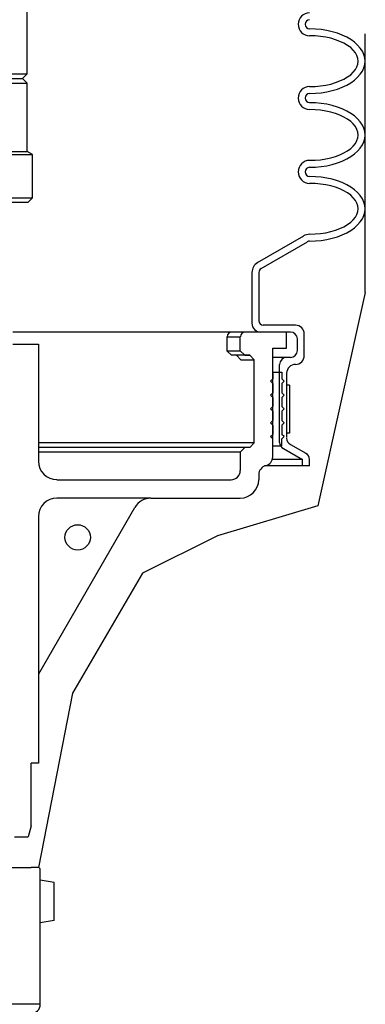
# Model space of a CAD drawing. Extents: x -169 to 7270, y -140 to 2984.
# Tile 118 of 256: x 1101.6 to 1106.28, y 348.03 to 361.38. Entities that reach past the tile are written whole.
import ezdxf

# ---------------------------------------------------------------- set-up
doc = ezdxf.new("R2010")
doc.units = 0
doc.header["$MEASUREMENT"] = 0
doc.layers.get('DEFPOINTS').update_dxf_attribs({"linetype": 'CONTINUOUS'})
for name, color, linetype in [('FACE-SEAL-ADAPTOR', 3, 'CONTINUOUS'), ('SPILL-BUCKET', 1, 'CONTINUOUS'), ('SWIVEL-ADAPTOR', 1, 'CONTINUOUS')]:
    doc.layers.add(name, color=color, linetype=linetype)

msp = doc.modelspace()

# ---------------------------------------------------------------- linework, layer by layer
at = {"layer": 'DEFPOINTS', "linetype": 'Continuous'}
for points in [[(1106.28203, 357.68077), (1106.28203, 361.18815)], [(1106.28203, 357.68077), (1105.63777, 354.78815), (1104.28133, 354.38156), (1103.26398, 353.87329), (1102.3144, 352.24693), (1101.85289, 349.88262)]]:
    msp.add_lwpolyline(points, dxfattribs=at)
at = {"layer": 'FACE-SEAL-ADAPTOR', "color": 1, "linetype": 'Continuous'}
for p, q in [((1096.78261, 349.8832), (1101.75316, 349.8832)), ((1101.84691, 349.8832), (1101.75316, 349.8832)), ((1101.87816, 348.0272), (1101.87816, 349.85195)), ((1102.06566, 349.6779), (1101.87816, 349.70915)), ((1102.06566, 349.16445), (1102.06566, 349.6779)), ((1102.06566, 349.16445), (1101.87816, 349.1332))]:
    msp.add_line(p, q, dxfattribs=at)
at = {"layer": 'FACE-SEAL-ADAPTOR', "color": 8, "linetype": 'Continuous'}
msp.add_line((1101.87816, 348.0272), (1096.65761, 348.0272), dxfattribs=at)
at = {"layer": 'FACE-SEAL-ADAPTOR', "color": 1, "linetype": 'Continuous'}
for centre, radius, start, end in [((1101.84691, 349.85195), 0.03125, 360, 90), ((1101.75316, 348.0272), 0.125, 270, 360)]:
    msp.add_arc(centre, radius, start, end, dxfattribs=at)
at = {"layer": 'SPILL-BUCKET', "linetype": 'Continuous'}
for p, q in [((1105.60679, 361.25064), (1105.5279, 361.25384)), ((1105.60679, 361.25064), (1105.5279, 361.25384)), ((1105.60146, 361.15789), (1105.5279, 361.16002)), ((1105.67396, 361.15149), (1105.60146, 361.15789)), ((1105.68462, 361.24425), (1105.60679, 361.25064)), ((1105.68462, 361.24425), (1105.60679, 361.25064)), ((1105.7454, 361.14083), (1105.67396, 361.15149)), ((1105.76032, 361.23252), (1105.68462, 361.24425)), ((1105.76032, 361.23252), (1105.68462, 361.24425)), ((1105.81363, 361.1259), (1105.7454, 361.14083)), ((1105.83389, 361.21546), (1105.76032, 361.23252)), ((1105.83389, 361.21546), (1105.76032, 361.23252)), ((1105.90319, 361.1952), (1105.83389, 361.21546)), ((1105.90319, 361.1952), (1105.83389, 361.21546)), ((1105.96929, 361.16961), (1105.90319, 361.1952)), ((1105.96929, 361.16961), (1105.90319, 361.1952)), ((1106.03006, 361.14083), (1105.96929, 361.16961)), ((1106.03006, 361.14083), (1105.96929, 361.16961)), ((1106.08657, 361.10884), (1106.03006, 361.14083)), ((1106.08657, 361.10884), (1106.03006, 361.14083)), ((1105.8776, 361.10671), (1105.81363, 361.1259)), ((1105.9373, 361.08432), (1105.8776, 361.10671)), ((1105.99275, 361.05873), (1105.9373, 361.08432)), ((1106.04179, 361.02995), (1105.99275, 361.05873)), ((1106.08444, 360.99903), (1106.04179, 361.02995)), ((1106.13561, 361.07259), (1106.08657, 361.10884)), ((1106.13561, 361.07259), (1106.08657, 361.10884)), ((1106.17826, 361.03421), (1106.13561, 361.07259)), ((1106.17826, 361.03421), (1106.13561, 361.07259)), ((1106.21344, 360.9937), (1106.17826, 361.03421)), ((1106.21344, 360.9937), (1106.17826, 361.03421)), ((1106.11962, 360.96491), (1106.08444, 360.99903)), ((1106.14841, 360.92973), (1106.11962, 360.96491)), ((1106.16866, 360.89241), (1106.14841, 360.92973)), ((1106.18039, 360.85403), (1106.16866, 360.89241)), ((1106.24223, 360.95105), (1106.21344, 360.9937)), ((1106.24223, 360.95105), (1106.21344, 360.9937)), ((1106.26249, 360.90627), (1106.24223, 360.95105)), ((1106.26249, 360.90627), (1106.24223, 360.95105)), ((1106.27421, 360.86149), (1106.26249, 360.90627)), ((1106.27421, 360.86149), (1106.26249, 360.90627)), ((1106.16866, 360.73888), (1106.18039, 360.77726)), ((1106.18466, 360.81565), (1106.18039, 360.85403)), ((1106.18039, 360.77726), (1106.18466, 360.81565)), ((1106.26249, 360.72502), (1106.27421, 360.7698)), ((1106.27848, 360.81565), (1106.27421, 360.86149)), ((1106.27848, 360.81565), (1106.27421, 360.86149)), ((1106.27421, 360.7698), (1106.27848, 360.81565)), ((1106.04179, 360.60135), (1106.08444, 360.63226)), ((1106.08444, 360.63226), (1106.11962, 360.66638)), ((1106.11962, 360.66638), (1106.14841, 360.70156)), ((1106.14841, 360.70156), (1106.16866, 360.73888)), ((1106.17826, 360.59708), (1106.21344, 360.6376)), ((1106.21344, 360.6376), (1106.24223, 360.68024)), ((1106.24223, 360.68024), (1106.26249, 360.72502)), ((1105.5279, 360.47127), (1105.60146, 360.47341)), ((1105.60146, 360.47341), (1105.67396, 360.4798)), ((1105.67396, 360.4798), (1105.7454, 360.49046)), ((1105.7454, 360.49046), (1105.81363, 360.50539)), ((1105.81363, 360.50539), (1105.8776, 360.52458)), ((1105.8776, 360.52458), (1105.9373, 360.54697)), ((1105.9373, 360.54697), (1105.99275, 360.57256)), ((1105.96929, 360.46168), (1106.03006, 360.49046)), ((1105.99275, 360.57256), (1106.04179, 360.60135)), ((1106.03006, 360.49046), (1106.08657, 360.52245)), ((1106.08657, 360.52245), (1106.13561, 360.5587)), ((1106.13561, 360.5587), (1106.17826, 360.59708)), ((1105.5279, 360.37745), (1105.60679, 360.38065)), ((1105.60679, 360.38065), (1105.68462, 360.38705)), ((1105.68462, 360.38705), (1105.76032, 360.39877)), ((1105.76032, 360.39877), (1105.83389, 360.41583)), ((1105.83389, 360.41583), (1105.90319, 360.43609)), ((1105.90319, 360.43609), (1105.96929, 360.46168)), ((1105.60679, 360.25058), (1105.5279, 360.25271)), ((1105.60679, 360.25058), (1105.5279, 360.25271)), ((1105.68462, 360.24311), (1105.60679, 360.25058)), ((1105.68462, 360.24311), (1105.60679, 360.25058)), ((1105.76032, 360.23138), (1105.68462, 360.24311)), ((1105.76032, 360.23138), (1105.68462, 360.24311)), ((1105.83389, 360.21433), (1105.76032, 360.23138)), ((1105.83389, 360.21433), (1105.76032, 360.23138)), ((1105.90319, 360.19407), (1105.83389, 360.21433)), ((1105.90319, 360.19407), (1105.83389, 360.21433)), ((1105.60146, 360.15675), (1105.5279, 360.15888)), ((1105.67396, 360.15036), (1105.60146, 360.15675)), ((1105.7454, 360.13969), (1105.67396, 360.15036)), ((1105.81363, 360.12477), (1105.7454, 360.13969)), ((1105.8776, 360.10558), (1105.81363, 360.12477)), ((1105.9373, 360.08425), (1105.8776, 360.10558)), ((1105.96929, 360.16955), (1105.90319, 360.19407)), ((1105.96929, 360.16955), (1105.90319, 360.19407)), ((1105.99275, 360.0576), (1105.9373, 360.08425)), ((1106.03006, 360.13969), (1105.96929, 360.16955)), ((1106.03006, 360.13969), (1105.96929, 360.16955)), ((1106.08657, 360.10771), (1106.03006, 360.13969)), ((1106.08657, 360.10771), (1106.03006, 360.13969)), ((1106.13561, 360.07253), (1106.08657, 360.10771)), ((1106.13561, 360.07253), (1106.08657, 360.10771)), ((1106.04179, 360.02881), (1105.99275, 360.0576)), ((1106.08444, 359.99789), (1106.04179, 360.02881)), ((1106.11962, 359.96378), (1106.08444, 359.99789)), ((1106.14841, 359.92859), (1106.11962, 359.96378)), ((1106.17826, 360.03414), (1106.13561, 360.07253)), ((1106.17826, 360.03414), (1106.13561, 360.07253)), ((1106.21344, 359.99256), (1106.17826, 360.03414)), ((1106.21344, 359.99256), (1106.17826, 360.03414)), ((1106.24223, 359.94992), (1106.21344, 359.99256)), ((1106.24223, 359.94992), (1106.21344, 359.99256)), ((1106.26249, 359.9062), (1106.24223, 359.94992)), ((1106.26249, 359.9062), (1106.24223, 359.94992)), ((1106.16866, 359.89128), (1106.14841, 359.92859)), ((1106.18039, 359.8529), (1106.16866, 359.89128)), ((1106.18466, 359.81451), (1106.18039, 359.8529)), ((1106.18039, 359.77613), (1106.18466, 359.81451)), ((1106.27421, 359.86036), (1106.26249, 359.9062)), ((1106.27421, 359.86036), (1106.26249, 359.9062)), ((1106.27848, 359.81451), (1106.27421, 359.86036)), ((1106.27848, 359.81451), (1106.27421, 359.86036)), ((1106.27421, 359.76867), (1106.27848, 359.81451)), ((1106.11962, 359.66525), (1106.14841, 359.7015)), ((1106.14841, 359.7015), (1106.16866, 359.73775)), ((1106.16866, 359.73775), (1106.18039, 359.77613)), ((1106.21344, 359.63646), (1106.24223, 359.67911)), ((1106.24223, 359.67911), (1106.26249, 359.72389)), ((1106.26249, 359.72389), (1106.27421, 359.76867)), ((1105.8776, 359.52345), (1105.9373, 359.54584)), ((1105.9373, 359.54584), (1105.99275, 359.57143)), ((1105.99275, 359.57143), (1106.04179, 359.60021)), ((1106.04179, 359.60021), (1106.08444, 359.6322)), ((1106.08444, 359.6322), (1106.11962, 359.66525)), ((1106.08657, 359.52132), (1106.13561, 359.55757)), ((1106.13561, 359.55757), (1106.17826, 359.59595)), ((1106.17826, 359.59595), (1106.21344, 359.63646)), ((1105.5279, 359.47121), (1105.60146, 359.47334)), ((1105.60146, 359.47334), (1105.67396, 359.47974)), ((1105.67396, 359.47974), (1105.7454, 359.4904)), ((1105.7454, 359.4904), (1105.81363, 359.50532)), ((1105.76032, 359.39871), (1105.83389, 359.4147)), ((1105.81363, 359.50532), (1105.8776, 359.52345)), ((1105.83389, 359.4147), (1105.90319, 359.43602)), ((1105.90319, 359.43602), (1105.96929, 359.46054)), ((1105.96929, 359.46054), (1106.03006, 359.48933)), ((1106.03006, 359.48933), (1106.08657, 359.52132)), ((1105.5279, 359.37738), (1105.60679, 359.37952)), ((1105.60679, 359.37952), (1105.68462, 359.38698)), ((1105.68462, 359.38698), (1105.76032, 359.39871)), ((1105.60679, 359.24944), (1105.5279, 359.25158)), ((1105.60679, 359.24944), (1105.5279, 359.25158)), ((1105.60146, 359.15562), (1105.5279, 359.15775)), ((1105.67396, 359.14922), (1105.60146, 359.15562)), ((1105.68462, 359.24198), (1105.60679, 359.24944)), ((1105.68462, 359.24198), (1105.60679, 359.24944)), ((1105.7454, 359.13856), (1105.67396, 359.14922)), ((1105.76032, 359.23025), (1105.68462, 359.24198)), ((1105.76032, 359.23025), (1105.68462, 359.24198)), ((1105.81363, 359.12364), (1105.7454, 359.13856)), ((1105.83389, 359.21426), (1105.76032, 359.23025)), ((1105.83389, 359.21426), (1105.76032, 359.23025)), ((1105.90319, 359.19294), (1105.83389, 359.21426)), ((1105.90319, 359.19294), (1105.83389, 359.21426)), ((1105.96929, 359.16841), (1105.90319, 359.19294)), ((1105.96929, 359.16841), (1105.90319, 359.19294)), ((1106.03006, 359.13963), (1105.96929, 359.16841)), ((1106.03006, 359.13963), (1105.96929, 359.16841)), ((1106.08657, 359.10658), (1106.03006, 359.13963)), ((1106.08657, 359.10658), (1106.03006, 359.13963)), ((1105.8776, 359.10551), (1105.81363, 359.12364)), ((1105.9373, 359.08312), (1105.8776, 359.10551)), ((1105.99275, 359.05753), (1105.9373, 359.08312)), ((1106.04179, 359.02875), (1105.99275, 359.05753)), ((1106.08444, 358.99676), (1106.04179, 359.02875)), ((1106.13561, 359.07139), (1106.08657, 359.10658)), ((1106.13561, 359.07139), (1106.08657, 359.10658)), ((1106.17826, 359.03301), (1106.13561, 359.07139)), ((1106.17826, 359.03301), (1106.13561, 359.07139)), ((1106.21344, 358.9925), (1106.17826, 359.03301)), ((1106.21344, 358.9925), (1106.17826, 359.03301)), ((1106.11962, 358.96371), (1106.08444, 358.99676)), ((1106.14841, 358.92746), (1106.11962, 358.96371)), ((1106.16866, 358.89014), (1106.14841, 358.92746)), ((1106.18039, 358.85283), (1106.16866, 358.89014)), ((1106.24223, 358.94878), (1106.21344, 358.9925)), ((1106.24223, 358.94878), (1106.21344, 358.9925)), ((1106.26249, 358.90507), (1106.24223, 358.94878)), ((1106.26249, 358.90507), (1106.24223, 358.94878)), ((1106.27421, 358.86029), (1106.26249, 358.90507)), ((1106.27421, 358.86029), (1106.26249, 358.90507)), ((1106.14841, 358.70037), (1106.16866, 358.73768)), ((1106.16866, 358.73768), (1106.18039, 358.775)), ((1106.18466, 358.81445), (1106.18039, 358.85283)), ((1106.18039, 358.775), (1106.18466, 358.81445)), ((1106.26249, 358.72276), (1106.27421, 358.7686)), ((1106.27848, 358.81445), (1106.27421, 358.86029)), ((1106.27848, 358.81445), (1106.27421, 358.86029)), ((1106.27421, 358.7686), (1106.27848, 358.81445)), ((1106.04179, 358.59908), (1106.08444, 358.63106)), ((1106.08444, 358.63106), (1106.11962, 358.66518)), ((1106.11962, 358.66518), (1106.14841, 358.70037)), ((1106.17826, 358.59482), (1106.21344, 358.6364)), ((1106.21344, 358.6364), (1106.24223, 358.67904)), ((1106.24223, 358.67904), (1106.26249, 358.72276)), ((1105.5279, 358.47007), (1105.60146, 358.47221)), ((1105.60146, 358.47221), (1105.67396, 358.4786)), ((1105.67396, 358.4786), (1105.7454, 358.48926)), ((1105.7454, 358.48926), (1105.81363, 358.50419)), ((1105.81363, 358.50419), (1105.8776, 358.52232)), ((1105.8776, 358.52232), (1105.9373, 358.5447)), ((1105.9373, 358.5447), (1105.99275, 358.57029)), ((1105.96929, 358.45941), (1106.03006, 358.4882)), ((1105.99275, 358.57029), (1106.04179, 358.59908)), ((1106.03006, 358.4882), (1106.08657, 358.52125)), ((1106.08657, 358.52125), (1106.13561, 358.55643)), ((1106.13561, 358.55643), (1106.17826, 358.59482)), ((1104.82316, 358.08625), (1105.45007, 358.44875)), ((1104.87007, 358.00522), (1105.49698, 358.36772)), ((1105.5279, 358.37625), (1105.60679, 358.37838)), ((1105.60679, 358.37838), (1105.68462, 358.38585)), ((1105.68462, 358.38585), (1105.76032, 358.39757)), ((1105.76032, 358.39757), (1105.83389, 358.41357)), ((1105.83389, 358.41357), (1105.90319, 358.43489)), ((1105.90319, 358.43489), (1105.96929, 358.45941)), ((1104.74533, 357.95085), (1104.74533, 357.2621)), ((1104.83915, 357.95085), (1104.83915, 357.29622)), ((1104.90205, 357.14269), (1101.50814, 357.14269)), ((1105.21551, 357.14269), (1101.50814, 357.14269)), ((1105.26775, 357.14269), (1104.8658, 357.14269)), ((1105.33599, 357.23652), (1104.89886, 357.23652)), ((1105.21551, 357.14269), (1105.02786, 357.14269)), ((1105.21551, 356.92306), (1105.21551, 357.14269)), ((1105.21551, 356.92306), (1105.21551, 357.14269)), ((1104.40735, 357.07979), (1104.40735, 356.88894)), ((1104.40735, 357.07979), (1104.5886, 357.07979)), ((1104.5886, 356.88894), (1104.5886, 357.07979)), ((1105.36157, 356.89214), (1105.36157, 357.04887)), ((1105.4554, 356.82391), (1105.4554, 357.11604)), ((1101.50814, 356.97744), (1101.85388, 356.97744)), ((1101.85388, 356.97744), (1101.85388, 355.39098)), ((1104.40735, 356.88894), (1104.5886, 356.88894)), ((1104.47026, 356.82711), (1104.40735, 356.88894)), ((1104.6515, 356.82711), (1104.5886, 356.88894)), ((1105.02786, 356.92306), (1105.21551, 356.92306)), ((1105.02786, 355.45068), (1105.02786, 356.92306)), ((1104.71654, 356.82711), (1104.47026, 356.82711)), ((1104.59713, 356.7642), (1104.53529, 356.82711)), ((1104.71654, 356.82711), (1104.55768, 356.82711)), ((1104.59713, 356.7642), (1104.77838, 356.7642)), ((1104.6515, 356.82711), (1104.71654, 356.82711)), ((1104.77838, 356.7642), (1104.71654, 356.82711)), ((1104.77731, 355.63833), (1104.77731, 356.7642)), ((1105.21551, 356.79832), (1105.02786, 356.79832)), ((1105.26775, 356.79832), (1105.21551, 356.79832)), ((1105.12169, 355.64579), (1105.12169, 356.7045)), ((1104.99694, 356.47527), (1105.02786, 356.50619)), ((1104.99694, 356.47527), (1105.02786, 356.44435)), ((1105.02786, 356.60001), (1105.02786, 356.50619)), ((1105.02786, 356.60001), (1105.1526, 356.60001)), ((1105.1526, 356.60001), (1105.1526, 356.50619)), ((1105.18459, 356.47527), (1105.1526, 356.50619)), ((1105.18459, 356.47527), (1105.1526, 356.44435)), ((1105.21551, 356.58402), (1105.21551, 355.71083)), ((1105.02786, 356.44435), (1105.02786, 356.31854)), ((1105.1526, 356.44435), (1105.1526, 356.31854)), ((1104.99694, 356.28762), (1105.02786, 356.31854)), ((1104.99694, 356.28762), (1105.02786, 356.25671)), ((1105.02786, 356.25671), (1105.02786, 356.1309)), ((1105.18459, 356.28762), (1105.1526, 356.31854)), ((1105.18459, 356.28762), (1105.1526, 356.25671)), ((1105.1526, 356.25671), (1105.1526, 356.1309)), ((1104.99694, 356.09998), (1105.02786, 356.1309)), ((1104.99694, 356.09998), (1105.02786, 356.06906)), ((1105.02786, 356.06906), (1105.02786, 355.94325)), ((1105.18459, 356.09998), (1105.1526, 356.1309)), ((1105.18459, 356.09998), (1105.1526, 356.06906)), ((1105.1526, 356.06906), (1105.1526, 355.94325)), ((1104.99694, 355.91233), (1105.02786, 355.94325)), ((1105.18459, 355.91233), (1105.1526, 355.94325)), ((1104.99694, 355.91233), (1105.02786, 355.88142)), ((1105.02786, 355.88142), (1105.02786, 355.75561)), ((1105.18459, 355.91233), (1105.1526, 355.88142)), ((1105.1526, 355.88142), (1105.1526, 355.75561)), ((1104.99694, 355.72469), (1105.02786, 355.75561)), ((1104.99694, 355.72469), (1105.02786, 355.69377)), ((1105.02786, 355.59995), (1105.02786, 355.69377)), ((1105.18459, 355.72469), (1105.1526, 355.75561)), ((1105.18459, 355.72469), (1105.1526, 355.69377)), ((1105.1526, 355.59995), (1105.1526, 355.69377)), ((1104.77838, 355.63833), (1101.85388, 355.63833)), ((1104.6515, 355.57542), (1101.85388, 355.57542)), ((1104.5886, 355.51359), (1104.6515, 355.57542)), ((1104.71654, 355.57542), (1104.6515, 355.57542)), ((1104.71654, 355.57542), (1104.77838, 355.63833)), ((1105.02786, 355.59995), (1105.1526, 355.59995)), ((1105.14621, 355.59995), (1105.1526, 355.60634)), ((1105.17393, 355.56156), (1105.43087, 355.41337)), ((1105.26775, 355.61914), (1105.47779, 355.49866)), ((1104.5886, 355.51359), (1101.85388, 355.51359)), ((1104.5886, 355.51359), (1104.5886, 355.26517)), ((1105.43087, 355.41443), (1105.02786, 355.41443)), ((1105.43087, 355.32701), (1105.43087, 355.41337)), ((1105.5247, 355.32701), (1105.5247, 355.41657)), ((1105.43087, 355.32701), (1104.91698, 355.32701)), ((1105.5247, 355.32701), (1105.43087, 355.32701)), ((1102.10336, 355.14043), (1104.46386, 355.14043)), ((1104.83915, 355.20866), (1104.83915, 355.14043)), ((1103.37743, 354.88988), (1102.10336, 354.88988)), ((1103.37743, 354.88988), (1104.5886, 354.88988)), ((1101.85707, 352.50699), (1103.161, 354.76514)), ((1101.85388, 354.64039), (1101.85388, 351.29795)), ((1101.75472, 350.44715), (1101.75472, 351.29795)), ((1101.85388, 351.29795), (1101.75472, 351.29795)), ((1101.75472, 350.44715), (1101.71527, 350.29789)), ((1101.52976, 350.29789), (1101.71527, 350.29789))]:
    msp.add_line(p, q, dxfattribs=at)
at = {"layer": 'SPILL-BUCKET', "color": 7, "linetype": 'Continuous'}
for p, q in [((1105.25602, 356.4241), (1105.21551, 356.4241)), ((1105.21551, 356.4241), (1105.21551, 355.77373)), ((1105.25602, 356.4241), (1105.25602, 355.77373)), ((1105.25602, 355.77373), (1105.21551, 355.77373))]:
    msp.add_line(p, q, dxfattribs=at)
at = {"layer": 'SPILL-BUCKET', "linetype": 'Continuous'}
msp.add_circle((1102.38483, 354.35893), 0.17165, dxfattribs=at)
for centre, radius, start, end in [((1105.5279, 361.31568), 0.15566, 90, 180), ((1105.5279, 361.31568), 0.15566, 180, 270), ((1105.5279, 361.31568), 0.06184, 90, 180), ((1105.5279, 361.31568), 0.06184, 180, 270), ((1105.5279, 360.31561), 0.15566, 90, 180), ((1105.5279, 360.31561), 0.06184, 90, 180), ((1105.5279, 360.31561), 0.15566, 180, 270), ((1105.5279, 360.31561), 0.06184, 180, 270), ((1105.5279, 359.31448), 0.15566, 90, 180), ((1105.5279, 359.31448), 0.15566, 180, 270), ((1105.5279, 359.31448), 0.06184, 90, 180), ((1105.5279, 359.31448), 0.06184, 180, 270), ((1105.5279, 358.31335), 0.15566, 90, 121.838947), ((1105.5279, 358.31335), 0.15566, 90, 121.838947), ((1105.5279, 358.31335), 0.06184, 90, 122.319617), ((1105.5279, 358.31335), 0.06184, 90, 122.319617), ((1104.90205, 357.95085), 0.15566, 120.086505, 180), ((1104.90205, 357.95085), 0.06184, 120.113733, 180), ((1104.89886, 357.29622), 0.05971, 180, 270), ((1104.47026, 357.07979), 0.06184, 90, 180), ((1104.6515, 357.07979), 0.06184, 90, 180), ((1104.8658, 357.2621), 0.11941, 180, 270), ((1105.26775, 357.04887), 0.09382, 0, 90), ((1105.33599, 357.11604), 0.11941, 0, 90), ((1105.26775, 356.89214), 0.09382, 270, 0), ((1105.21551, 356.7045), 0.09382, 90, 180), ((1105.33599, 356.82391), 0.11941, 270, 0), ((1105.33599, 356.58402), 0.11941, 90, 180), ((1105.30933, 355.70336), 0.09382, 180, 243.434949), ((1105.21551, 355.64579), 0.09382, 180, 243.434949), ((1104.90312, 355.45068), 0.12474, 283.916877, 0), ((1105.43087, 355.41657), 0.09382, 0, 59.931417), ((1102.10336, 355.39098), 0.24948, 180, 270), ((1104.96389, 355.20866), 0.12474, 103.916877, 180), ((1104.46386, 355.26517), 0.12474, 270, 0), ((1104.5886, 355.14043), 0.24948, 270, 0), ((1102.10336, 354.64039), 0.24948, 90, 180), ((1103.37743, 354.64039), 0.24948, 90, 150.042801), ((1101.88373, 352.49206), 0.02985, 149.743563, 180)]:
    msp.add_arc(centre, radius, start, end, dxfattribs=at)
at = {"layer": 'SWIVEL-ADAPTOR', "color": 1, "linetype": 'Continuous'}
for p, q in [((1101.6995, 360.64185), (1101.6995, 361.56707)), ((1101.6995, 360.64185), (1101.6995, 361.56707)), ((1101.6995, 360.64185), (1101.637, 360.57935)), ((1101.637, 360.57935), (1101.6995, 360.51685)), ((1101.6995, 359.59164), (1101.6995, 360.51685)), ((1101.6995, 359.59164), (1101.6995, 360.51685)), ((1101.77321, 359.5489), (1101.6995, 359.59164)), ((1101.77321, 359.5489), (1101.6995, 359.59164)), ((1101.77321, 358.96237), (1101.77321, 359.5489)), ((1101.77321, 358.96237), (1101.77321, 359.5489)), ((1101.71071, 358.89987), (1096.83571, 358.89987)), ((1101.71071, 358.89987), (1101.77321, 358.96237)), ((1101.71071, 358.89987), (1101.77321, 358.96237))]:
    msp.add_line(p, q, dxfattribs=at)
at = {"layer": 'SWIVEL-ADAPTOR', "color": 7}
for p, q in [((1096.84693, 360.64185), (1101.6995, 360.64185)), ((1096.84693, 360.51685), (1101.6995, 360.51685)), ((1096.77321, 359.5489), (1101.77321, 359.5489)), ((1096.77321, 358.96237), (1101.77321, 358.96237))]:
    msp.add_line(p, q, dxfattribs=at)
at = {"layer": 'SWIVEL-ADAPTOR', "color": 1}
for p, q in [((1096.90943, 360.57935), (1101.637, 360.57935)), ((1096.84693, 359.59164), (1101.6995, 359.59164))]:
    msp.add_line(p, q, dxfattribs=at)

doc.saveas('drawing.dxf')
